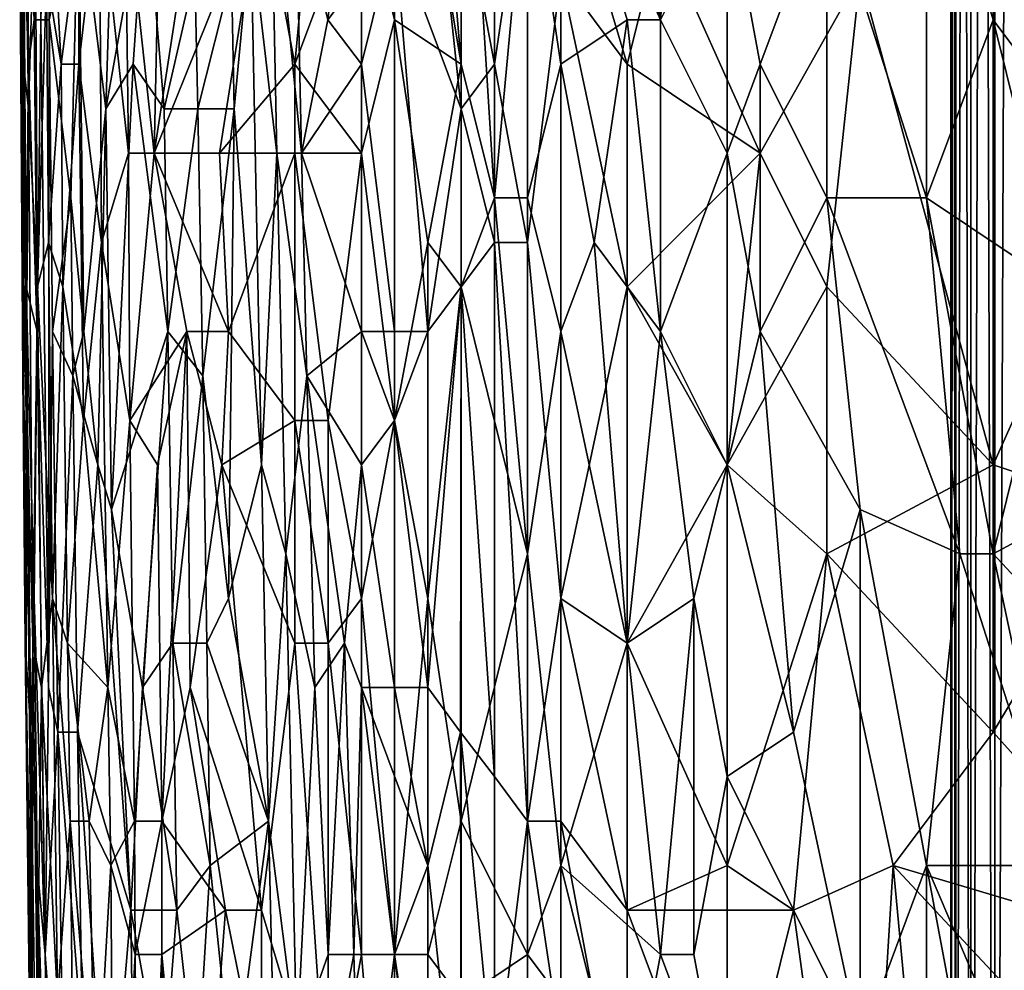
# Model space of a CAD drawing. Extents: x -0.3 to 0.3, y -0.266 to 0.266.
# Tile 30 of 256: x -0.225 to -0.186, y -0.136 to -0.098. Entities that reach past the tile are written whole.
import ezdxf

# ---------------------------------------------------------------- set-up
doc = ezdxf.new("R2010")
doc.units = 0

msp = doc.modelspace()

# ---------------------------------------------------------------- linework, layer by layer
for points in [[(-0.187954, 0.133023, 0.31), (-0.187954, -0.18737, 0.31), (-0.187753, -0.187365, 0.31178)], [(-0.187954, 0.133023, 0.31), (-0.187753, -0.187365, 0.31178), (-0.187753, 0.133018, 0.31178)], [(-0.187753, 0.133018, 0.30822), (-0.187954, -0.18737, 0.31), (-0.187954, 0.133023, 0.31)], [(-0.187753, 0.133018, 0.30822), (-0.187753, -0.187365, 0.30822), (-0.187954, -0.18737, 0.31)], [(-0.187753, 0.133018, 0.31178), (-0.187753, -0.187365, 0.31178), (-0.187162, -0.187351, 0.313471)], [(-0.187753, 0.133018, 0.31178), (-0.187162, -0.187351, 0.313471), (-0.187162, 0.133003, 0.313471)], [(-0.187162, 0.133003, 0.306529), (-0.187753, -0.187365, 0.30822), (-0.187753, 0.133018, 0.30822)], [(-0.187162, 0.133003, 0.306529), (-0.187162, -0.187351, 0.306529), (-0.187753, -0.187365, 0.30822)], [(-0.187162, 0.133003, 0.313471), (-0.187162, -0.187351, 0.313471), (-0.186209, -0.187327, 0.314988)], [(-0.187162, 0.133003, 0.313471), (-0.186209, -0.187327, 0.314988), (-0.186209, 0.13298, 0.314988)], [(-0.186209, 0.13298, 0.305012), (-0.187162, -0.187351, 0.306529), (-0.187162, 0.133003, 0.306529)], [(-0.186209, 0.13298, 0.305012), (-0.186209, -0.187327, 0.305012), (-0.187162, -0.187351, 0.306529)], [(-0.186209, 0.13298, 0.314988), (-0.186209, -0.187327, 0.314988), (-0.184942, -0.187296, 0.316255)], [(-0.186209, 0.13298, 0.314988), (-0.184942, -0.187296, 0.316255), (-0.184942, 0.132949, 0.316255)], [(-0.184942, 0.132949, 0.303745), (-0.186209, -0.187327, 0.305012), (-0.186209, 0.13298, 0.305012)], [(-0.184942, 0.132949, 0.303745), (-0.184942, -0.187296, 0.303745), (-0.186209, -0.187327, 0.305012)], [(-0.20081, -0.076619, 0.775565), (-0.203452, -0.081926, 0.775181), (-0.199488, -0.097847, 0.776195)], [(-0.199488, -0.097847, 0.776195), (-0.198167, -0.081926, 0.776024), (-0.20081, -0.076619, 0.775565)], [(-0.203452, -0.089002, 0.775304), (-0.199488, -0.097847, 0.776195), (-0.203452, -0.081926, 0.775181)], [(-0.199488, -0.097847, 0.776195), (-0.196845, -0.09254, 0.776407), (-0.198167, -0.081926, 0.776024)], [(-0.212559, -0.197392, 0.584312), (-0.177146, -0.161169, 0.684081), (-0.099565, -0.083606, 0.659767)], [(-0.212559, -0.197392, 0.584312), (-0.099565, -0.083606, 0.659767), (-0.111082, -0.095342, 0.639939)], [(-0.210059, -0.097847, 0.772644), (-0.210059, -0.083695, 0.772572), (-0.211381, -0.09254, 0.771794)], [(-0.208738, -0.083695, 0.773283), (-0.210059, -0.083695, 0.772572), (-0.207417, -0.099616, 0.774023)], [(-0.210059, -0.083695, 0.772572), (-0.210059, -0.097847, 0.772644), (-0.207417, -0.099616, 0.774023)], [(-0.207417, -0.099616, 0.774023), (-0.207417, -0.083695, 0.773923), (-0.208738, -0.083695, 0.773283)], [(-0.204774, -0.090771, 0.774946), (-0.207417, -0.083695, 0.773923), (-0.206095, -0.104923, 0.774572)], [(-0.207417, -0.083695, 0.773923), (-0.207417, -0.099616, 0.774023), (-0.206095, -0.104923, 0.774572)], [(-0.224831, -0.106692, 0.748116), (-0.22496, -0.094309, 0.749562), (-0.224946, -0.085464, 0.748116)], [(-0.224912, -0.099616, 0.751007), (-0.224833, -0.085464, 0.752452), (-0.224947, -0.089002, 0.751007)], [(-0.224799, -0.094309, 0.746671), (-0.224831, -0.106692, 0.748116), (-0.224946, -0.085464, 0.748116)], [(-0.224912, -0.099616, 0.751007), (-0.22481, -0.099616, 0.752452), (-0.224833, -0.085464, 0.752452)], [(-0.224833, -0.085464, 0.752452), (-0.224606, -0.101385, 0.753898), (-0.224642, -0.090771, 0.753898)], [(-0.22481, -0.099616, 0.752452), (-0.224606, -0.101385, 0.753898), (-0.224833, -0.085464, 0.752452)], [(-0.214024, -0.099616, 0.769748), (-0.212702, -0.085464, 0.77079), (-0.215345, -0.09254, 0.768535)], [(-0.211381, -0.09254, 0.771794), (-0.212702, -0.085464, 0.77079), (-0.214024, -0.099616, 0.769748)], [(-0.213982, -0.09254, 0.717763), (-0.211494, -0.087233, 0.714872), (-0.212712, -0.097847, 0.716318)], [(-0.210059, -0.094309, 0.714044), (-0.212712, -0.097847, 0.716318), (-0.211494, -0.087233, 0.714872)], [(-0.18231, -0.103154, 0.776531), (-0.183631, -0.087233, 0.776208), (-0.186274, -0.089002, 0.776424)], [(-0.22496, -0.094309, 0.749562), (-0.224912, -0.099616, 0.751007), (-0.224947, -0.089002, 0.751007)], [(-0.22387, -0.089002, 0.740889), (-0.224126, -0.097847, 0.742335), (-0.224187, -0.090771, 0.742335)], [(-0.223788, -0.097847, 0.740889), (-0.224126, -0.097847, 0.742335), (-0.22387, -0.089002, 0.740889)], [(-0.223894, -0.089002, 0.756789), (-0.223315, -0.099616, 0.758234), (-0.222629, -0.094309, 0.759679)], [(-0.223891, -0.096078, 0.756789), (-0.223315, -0.099616, 0.758234), (-0.223894, -0.089002, 0.756789)], [(-0.223788, -0.097847, 0.740889), (-0.22387, -0.089002, 0.740889), (-0.222623, -0.09254, 0.736553)], [(-0.221532, -0.101385, 0.733662), (-0.222623, -0.09254, 0.736553), (-0.221151, -0.089002, 0.732217)], [(-0.221151, -0.089002, 0.732217), (-0.219962, -0.09254, 0.729326), (-0.221532, -0.101385, 0.733662)], [(-0.219611, -0.103154, 0.764015), (-0.219309, -0.089002, 0.764368), (-0.220762, -0.09254, 0.76257)], [(-0.219611, -0.103154, 0.764015), (-0.217988, -0.09254, 0.765872), (-0.219309, -0.089002, 0.764368)], [(-0.210059, -0.094309, 0.714044), (-0.208738, -0.089002, 0.713258), (-0.207417, -0.101385, 0.713005)], [(-0.207417, -0.101385, 0.713005), (-0.208738, -0.089002, 0.713258), (-0.207417, -0.09254, 0.712852)], [(-0.203452, -0.099616, 0.775407), (-0.203452, -0.089002, 0.775304), (-0.204774, -0.090771, 0.774946)], [(-0.20081, -0.097847, 0.775965), (-0.199488, -0.097847, 0.776195), (-0.203452, -0.089002, 0.775304)], [(-0.203452, -0.099616, 0.775407), (-0.20081, -0.097847, 0.775965), (-0.203452, -0.089002, 0.775304)], [(-0.188917, -0.104923, 0.776868), (-0.188917, -0.089002, 0.776531), (-0.192881, -0.09254, 0.776629)], [(-0.186274, -0.097847, 0.776638), (-0.186274, -0.089002, 0.776424), (-0.188917, -0.089002, 0.776531)], [(-0.188917, -0.104923, 0.776868), (-0.186274, -0.097847, 0.776638), (-0.188917, -0.089002, 0.776531)], [(-0.186274, -0.097847, 0.776638), (-0.18231, -0.103154, 0.776531), (-0.186274, -0.089002, 0.776424)], [(-0.224388, -0.097847, 0.74378), (-0.22465, -0.09254, 0.745225), (-0.224187, -0.090771, 0.742335)], [(-0.224606, -0.101385, 0.753898), (-0.224343, -0.09254, 0.755343), (-0.224642, -0.090771, 0.753898)], [(-0.224126, -0.097847, 0.742335), (-0.224388, -0.097847, 0.74378), (-0.224187, -0.090771, 0.742335)], [(-0.214739, -0.103154, 0.719208), (-0.215772, -0.094309, 0.720654), (-0.214991, -0.090771, 0.719208)], [(-0.213766, -0.103154, 0.717763), (-0.214991, -0.090771, 0.719208), (-0.213982, -0.09254, 0.717763)], [(-0.214991, -0.090771, 0.719208), (-0.213766, -0.103154, 0.717763), (-0.214739, -0.103154, 0.719208)], [(-0.206095, -0.099616, 0.712627), (-0.206095, -0.09254, 0.712517), (-0.204774, -0.090771, 0.712256)], [(-0.204774, -0.104923, 0.775064), (-0.204774, -0.090771, 0.774946), (-0.206095, -0.104923, 0.774572)], [(-0.204774, -0.106692, 0.712458), (-0.206095, -0.099616, 0.712627), (-0.204774, -0.090771, 0.712256)], [(-0.204774, -0.104923, 0.775064), (-0.203452, -0.099616, 0.775407), (-0.204774, -0.090771, 0.774946)], [(-0.204774, -0.106692, 0.712458), (-0.204774, -0.090771, 0.712256), (-0.203452, -0.096078, 0.71218)], [(-0.20081, -0.099616, 0.712003), (-0.203452, -0.090771, 0.712095), (-0.199488, -0.094309, 0.711883)], [(-0.203452, -0.096078, 0.71218), (-0.203452, -0.090771, 0.712095), (-0.20081, -0.099616, 0.712003)], [(-0.224604, -0.099616, 0.745225), (-0.224799, -0.094309, 0.746671), (-0.22465, -0.09254, 0.745225)], [(-0.224604, -0.099616, 0.745225), (-0.22465, -0.09254, 0.745225), (-0.224388, -0.097847, 0.74378)], [(-0.224253, -0.108461, 0.755343), (-0.224343, -0.09254, 0.755343), (-0.224606, -0.101385, 0.753898)], [(-0.224253, -0.108461, 0.755343), (-0.223891, -0.096078, 0.756789), (-0.224343, -0.09254, 0.755343)], [(-0.22293, -0.104923, 0.737998), (-0.223788, -0.097847, 0.740889), (-0.222623, -0.09254, 0.736553)], [(-0.222412, -0.11023, 0.736553), (-0.22293, -0.104923, 0.737998), (-0.222623, -0.09254, 0.736553)], [(-0.222629, -0.094309, 0.759679), (-0.222604, -0.099616, 0.759679), (-0.221789, -0.09254, 0.761125)], [(-0.221532, -0.101385, 0.733662), (-0.222412, -0.11023, 0.736553), (-0.222623, -0.09254, 0.736553)], [(-0.221789, -0.09254, 0.761125), (-0.222604, -0.099616, 0.759679), (-0.221715, -0.106692, 0.761125)], [(-0.221789, -0.09254, 0.761125), (-0.220631, -0.103154, 0.762697), (-0.220762, -0.09254, 0.76257)], [(-0.221715, -0.106692, 0.761125), (-0.220631, -0.103154, 0.762697), (-0.221789, -0.09254, 0.761125)], [(-0.221532, -0.101385, 0.733662), (-0.219962, -0.09254, 0.729326), (-0.220451, -0.099616, 0.730772)], [(-0.220631, -0.103154, 0.762697), (-0.219611, -0.103154, 0.764015), (-0.220762, -0.09254, 0.76257)], [(-0.219962, -0.09254, 0.729326), (-0.219217, -0.101385, 0.727881), (-0.220451, -0.099616, 0.730772)], [(-0.219217, -0.101385, 0.727881), (-0.219962, -0.09254, 0.729326), (-0.217997, -0.096078, 0.72499)], [(-0.219611, -0.103154, 0.764015), (-0.215345, -0.09254, 0.768535), (-0.217988, -0.09254, 0.765872)], [(-0.217016, -0.103154, 0.766906), (-0.215345, -0.09254, 0.768535), (-0.219611, -0.103154, 0.764015)], [(-0.215345, -0.09254, 0.768535), (-0.217016, -0.103154, 0.766906), (-0.214024, -0.099616, 0.769748)], [(-0.211381, -0.09254, 0.771794), (-0.214024, -0.099616, 0.769748), (-0.211381, -0.103154, 0.771804)], [(-0.212712, -0.097847, 0.716318), (-0.213766, -0.103154, 0.717763), (-0.213982, -0.09254, 0.717763)], [(-0.211381, -0.103154, 0.771804), (-0.210059, -0.097847, 0.772644), (-0.211381, -0.09254, 0.771794)], [(-0.206095, -0.099616, 0.712627), (-0.207417, -0.09254, 0.712852), (-0.206095, -0.09254, 0.712517)], [(-0.207417, -0.101385, 0.713005), (-0.207417, -0.09254, 0.712852), (-0.206095, -0.099616, 0.712627)], [(-0.196845, -0.103154, 0.776608), (-0.196845, -0.09254, 0.776407), (-0.199488, -0.097847, 0.776195)], [(-0.195524, -0.099616, 0.776652), (-0.192881, -0.09254, 0.776629), (-0.196845, -0.09254, 0.776407)], [(-0.196845, -0.103154, 0.776608), (-0.195524, -0.099616, 0.776652), (-0.196845, -0.09254, 0.776407)], [(-0.192881, -0.104923, 0.776861), (-0.192881, -0.09254, 0.776629), (-0.195524, -0.099616, 0.776652)], [(-0.192881, -0.104923, 0.776861), (-0.188917, -0.104923, 0.776868), (-0.192881, -0.09254, 0.776629)], [(-0.22496, -0.094309, 0.749562), (-0.22481, -0.111999, 0.751007), (-0.224912, -0.099616, 0.751007)], [(-0.224834, -0.111999, 0.749562), (-0.22481, -0.111999, 0.751007), (-0.22496, -0.094309, 0.749562)], [(-0.224831, -0.106692, 0.748116), (-0.224834, -0.111999, 0.749562), (-0.22496, -0.094309, 0.749562)], [(-0.224698, -0.108461, 0.746671), (-0.224831, -0.106692, 0.748116), (-0.224799, -0.094309, 0.746671)], [(-0.224604, -0.099616, 0.745225), (-0.224698, -0.108461, 0.746671), (-0.224799, -0.094309, 0.746671)], [(-0.222604, -0.099616, 0.759679), (-0.222629, -0.094309, 0.759679), (-0.223315, -0.099616, 0.758234)], [(-0.215772, -0.094309, 0.720654), (-0.216437, -0.101385, 0.722099), (-0.216538, -0.096078, 0.722099)], [(-0.215345, -0.115537, 0.720683), (-0.216437, -0.101385, 0.722099), (-0.215772, -0.094309, 0.720654)], [(-0.215345, -0.115537, 0.720683), (-0.215772, -0.094309, 0.720654), (-0.214739, -0.103154, 0.719208)], [(-0.211381, -0.099616, 0.715075), (-0.212712, -0.097847, 0.716318), (-0.210059, -0.094309, 0.714044)], [(-0.210059, -0.094309, 0.714044), (-0.210059, -0.11023, 0.714363), (-0.211381, -0.099616, 0.715075)], [(-0.208738, -0.11023, 0.713643), (-0.210059, -0.094309, 0.714044), (-0.207417, -0.101385, 0.713005)], [(-0.210059, -0.11023, 0.714363), (-0.210059, -0.094309, 0.714044), (-0.208738, -0.11023, 0.713643)], [(-0.195524, -0.103154, 0.7118), (-0.20081, -0.099616, 0.712003), (-0.199488, -0.094309, 0.711883)], [(-0.195524, -0.103154, 0.7118), (-0.199488, -0.094309, 0.711883), (-0.19156, -0.096078, 0.711641)], [(-0.186274, -0.115537, 0.711712), (-0.19156, -0.096078, 0.711641), (-0.186274, -0.094309, 0.711545)], [(-0.18231, -0.106692, 0.711642), (-0.186274, -0.094309, 0.711545), (-0.175703, -0.094309, 0.711516)], [(-0.186274, -0.115537, 0.711712), (-0.186274, -0.094309, 0.711545), (-0.18231, -0.106692, 0.711642)], [(-0.212559, -0.197392, 0.584312), (-0.111082, -0.095342, 0.639939), (-0.113049, -0.097329, 0.637953)], [(-0.224253, -0.108461, 0.755343), (-0.223819, -0.106692, 0.756789), (-0.223891, -0.096078, 0.756789)], [(-0.223819, -0.106692, 0.756789), (-0.223315, -0.099616, 0.758234), (-0.223891, -0.096078, 0.756789)], [(-0.217997, -0.096078, 0.72499), (-0.217875, -0.101385, 0.72499), (-0.219217, -0.101385, 0.727881)], [(-0.216538, -0.096078, 0.722099), (-0.217875, -0.101385, 0.72499), (-0.217997, -0.096078, 0.72499)], [(-0.216437, -0.101385, 0.722099), (-0.217875, -0.101385, 0.72499), (-0.216538, -0.096078, 0.722099)], [(-0.203452, -0.120844, 0.712426), (-0.204774, -0.106692, 0.712458), (-0.203452, -0.096078, 0.71218)], [(-0.20081, -0.108461, 0.712063), (-0.203452, -0.096078, 0.71218), (-0.20081, -0.099616, 0.712003)], [(-0.203452, -0.120844, 0.712426), (-0.203452, -0.096078, 0.71218), (-0.20081, -0.108461, 0.712063)], [(-0.192881, -0.108461, 0.711757), (-0.195524, -0.103154, 0.7118), (-0.19156, -0.096078, 0.711641)], [(-0.186274, -0.115537, 0.711712), (-0.192881, -0.108461, 0.711757), (-0.19156, -0.096078, 0.711641)], [(-0.212559, -0.197392, 0.584312), (-0.113049, -0.097329, 0.637953), (-0.114975, -0.099277, 0.635977)], [(-0.224271, -0.11023, 0.74378), (-0.224604, -0.099616, 0.745225), (-0.224388, -0.097847, 0.74378)], [(-0.224126, -0.097847, 0.742335), (-0.224271, -0.11023, 0.74378), (-0.224388, -0.097847, 0.74378)], [(-0.223813, -0.124382, 0.742335), (-0.224271, -0.11023, 0.74378), (-0.224126, -0.097847, 0.742335)], [(-0.223788, -0.097847, 0.740889), (-0.223813, -0.124382, 0.742335), (-0.224126, -0.097847, 0.742335)], [(-0.223658, -0.11023, 0.740889), (-0.223813, -0.124382, 0.742335), (-0.223788, -0.097847, 0.740889)], [(-0.22293, -0.104923, 0.737998), (-0.223658, -0.11023, 0.740889), (-0.223788, -0.097847, 0.740889)], [(-0.213766, -0.103154, 0.717763), (-0.212712, -0.097847, 0.716318), (-0.211381, -0.099616, 0.715075)], [(-0.210059, -0.113768, 0.772607), (-0.210059, -0.097847, 0.772644), (-0.211381, -0.103154, 0.771804)], [(-0.207417, -0.099616, 0.774023), (-0.210059, -0.097847, 0.772644), (-0.208738, -0.106692, 0.773388)], [(-0.210059, -0.097847, 0.772644), (-0.210059, -0.113768, 0.772607), (-0.208738, -0.106692, 0.773388)], [(-0.202131, -0.106692, 0.7758), (-0.20081, -0.097847, 0.775965), (-0.203452, -0.099616, 0.775407)], [(-0.199488, -0.11023, 0.776377), (-0.20081, -0.097847, 0.775965), (-0.202131, -0.106692, 0.7758)], [(-0.199488, -0.11023, 0.776377), (-0.199488, -0.097847, 0.776195), (-0.20081, -0.097847, 0.775965)], [(-0.199488, -0.11023, 0.776377), (-0.196845, -0.103154, 0.776608), (-0.199488, -0.097847, 0.776195)], [(-0.188917, -0.104923, 0.776868), (-0.183631, -0.108461, 0.776751), (-0.186274, -0.097847, 0.776638)], [(-0.183631, -0.108461, 0.776751), (-0.18231, -0.103154, 0.776531), (-0.186274, -0.097847, 0.776638)], [(-0.212559, -0.197392, 0.584312), (-0.114975, -0.099277, 0.635977), (-0.116859, -0.101182, 0.634012)], [(-0.22481, -0.111999, 0.751007), (-0.22481, -0.099616, 0.752452), (-0.224912, -0.099616, 0.751007)], [(-0.22481, -0.099616, 0.752452), (-0.224708, -0.111999, 0.752452), (-0.224606, -0.101385, 0.753898)], [(-0.22481, -0.111999, 0.751007), (-0.224708, -0.111999, 0.752452), (-0.22481, -0.099616, 0.752452)], [(-0.224271, -0.11023, 0.74378), (-0.224698, -0.108461, 0.746671), (-0.224604, -0.099616, 0.745225)], [(-0.223819, -0.106692, 0.756789), (-0.223239, -0.108461, 0.758234), (-0.223315, -0.099616, 0.758234)], [(-0.223239, -0.108461, 0.758234), (-0.222604, -0.099616, 0.759679), (-0.223315, -0.099616, 0.758234)], [(-0.223239, -0.108461, 0.758234), (-0.222422, -0.113768, 0.759679), (-0.222604, -0.099616, 0.759679)], [(-0.222604, -0.099616, 0.759679), (-0.222422, -0.113768, 0.759679), (-0.221715, -0.106692, 0.761125)], [(-0.22131, -0.117306, 0.733662), (-0.221532, -0.101385, 0.733662), (-0.220451, -0.099616, 0.730772)], [(-0.219077, -0.11023, 0.727881), (-0.22131, -0.117306, 0.733662), (-0.220451, -0.099616, 0.730772)], [(-0.219217, -0.101385, 0.727881), (-0.219077, -0.11023, 0.727881), (-0.220451, -0.099616, 0.730772)], [(-0.214024, -0.099616, 0.769748), (-0.217016, -0.103154, 0.766906), (-0.214024, -0.103154, 0.769772)], [(-0.214024, -0.099616, 0.769748), (-0.214024, -0.103154, 0.769772), (-0.211381, -0.103154, 0.771804)], [(-0.211381, -0.11023, 0.715335), (-0.213766, -0.103154, 0.717763), (-0.211381, -0.099616, 0.715075)], [(-0.211381, -0.099616, 0.715075), (-0.210059, -0.11023, 0.714363), (-0.211381, -0.11023, 0.715335)], [(-0.207417, -0.108461, 0.774045), (-0.207417, -0.099616, 0.774023), (-0.208738, -0.106692, 0.773388)], [(-0.207417, -0.099616, 0.774023), (-0.207417, -0.108461, 0.774045), (-0.206095, -0.104923, 0.774572)], [(-0.206095, -0.106692, 0.712715), (-0.207417, -0.101385, 0.713005), (-0.206095, -0.099616, 0.712627)], [(-0.206095, -0.106692, 0.712715), (-0.206095, -0.099616, 0.712627), (-0.204774, -0.106692, 0.712458)], [(-0.203452, -0.11023, 0.775493), (-0.203452, -0.099616, 0.775407), (-0.204774, -0.104923, 0.775064)], [(-0.203452, -0.099616, 0.775407), (-0.203452, -0.11023, 0.775493), (-0.202131, -0.106692, 0.7758)], [(-0.195524, -0.103154, 0.7118), (-0.20081, -0.108461, 0.712063), (-0.20081, -0.099616, 0.712003)], [(-0.195524, -0.11023, 0.776827), (-0.195524, -0.099616, 0.776652), (-0.196845, -0.103154, 0.776608)], [(-0.195524, -0.11023, 0.776827), (-0.192881, -0.104923, 0.776861), (-0.195524, -0.099616, 0.776652)], [(-0.212559, -0.197392, 0.584312), (-0.116859, -0.101182, 0.634012), (-0.118704, -0.103046, 0.63206)], [(-0.224432, -0.122613, 0.753898), (-0.224606, -0.101385, 0.753898), (-0.224708, -0.111999, 0.752452)], [(-0.224432, -0.122613, 0.753898), (-0.224253, -0.108461, 0.755343), (-0.224606, -0.101385, 0.753898)], [(-0.221858, -0.115537, 0.735108), (-0.222412, -0.11023, 0.736553), (-0.221532, -0.101385, 0.733662)], [(-0.22131, -0.117306, 0.733662), (-0.221858, -0.115537, 0.735108), (-0.221532, -0.101385, 0.733662)], [(-0.217875, -0.101385, 0.72499), (-0.219077, -0.11023, 0.727881), (-0.219217, -0.101385, 0.727881)], [(-0.217875, -0.101385, 0.72499), (-0.217687, -0.111999, 0.72499), (-0.219077, -0.11023, 0.727881)], [(-0.217875, -0.101385, 0.72499), (-0.216437, -0.101385, 0.722099), (-0.217687, -0.111999, 0.72499)], [(-0.216666, -0.120844, 0.723239), (-0.217687, -0.111999, 0.72499), (-0.216437, -0.101385, 0.722099)], [(-0.215345, -0.115537, 0.720683), (-0.216666, -0.120844, 0.723239), (-0.216437, -0.101385, 0.722099)], [(-0.207417, -0.101385, 0.713005), (-0.207417, -0.108461, 0.713108), (-0.208738, -0.11023, 0.713643)], [(-0.207417, -0.108461, 0.713108), (-0.207417, -0.101385, 0.713005), (-0.206095, -0.106692, 0.712715)], [(-0.221715, -0.106692, 0.761125), (-0.220587, -0.113768, 0.76257), (-0.220631, -0.103154, 0.762697)], [(-0.220587, -0.113768, 0.76257), (-0.219611, -0.103154, 0.764015), (-0.220631, -0.103154, 0.762697)], [(-0.219611, -0.103154, 0.764015), (-0.220587, -0.113768, 0.76257), (-0.21832, -0.11023, 0.765461)], [(-0.217016, -0.103154, 0.766906), (-0.219611, -0.103154, 0.764015), (-0.216666, -0.11023, 0.76724)], [(-0.219611, -0.103154, 0.764015), (-0.21832, -0.11023, 0.765461), (-0.216666, -0.11023, 0.76724)], [(-0.217016, -0.103154, 0.766906), (-0.216666, -0.11023, 0.76724), (-0.214024, -0.103154, 0.769772)], [(-0.214024, -0.113768, 0.769711), (-0.214024, -0.103154, 0.769772), (-0.216666, -0.11023, 0.76724)], [(-0.214382, -0.119075, 0.719208), (-0.215345, -0.115537, 0.720683), (-0.214739, -0.103154, 0.719208)], [(-0.213544, -0.111999, 0.717763), (-0.214739, -0.103154, 0.719208), (-0.213766, -0.103154, 0.717763)], [(-0.214739, -0.103154, 0.719208), (-0.213544, -0.111999, 0.717763), (-0.214382, -0.119075, 0.719208)], [(-0.212702, -0.113768, 0.770821), (-0.211381, -0.103154, 0.771804), (-0.214024, -0.103154, 0.769772)], [(-0.214024, -0.103154, 0.769772), (-0.214024, -0.113768, 0.769711), (-0.212702, -0.113768, 0.770821)], [(-0.213544, -0.111999, 0.717763), (-0.213766, -0.103154, 0.717763), (-0.211381, -0.11023, 0.715335)], [(-0.211381, -0.120844, 0.771757), (-0.211381, -0.103154, 0.771804), (-0.212702, -0.113768, 0.770821)], [(-0.212559, -0.197392, 0.584312), (-0.118704, -0.103046, 0.63206), (-0.120509, -0.104872, 0.630117)], [(-0.211381, -0.120844, 0.771757), (-0.210059, -0.113768, 0.772607), (-0.211381, -0.103154, 0.771804)], [(-0.196845, -0.115537, 0.711926), (-0.20081, -0.108461, 0.712063), (-0.195524, -0.103154, 0.7118)], [(-0.196845, -0.115537, 0.776785), (-0.196845, -0.103154, 0.776608), (-0.199488, -0.11023, 0.776377)], [(-0.196845, -0.115537, 0.776785), (-0.195524, -0.11023, 0.776827), (-0.196845, -0.103154, 0.776608)], [(-0.195524, -0.103154, 0.7118), (-0.192881, -0.108461, 0.711757), (-0.196845, -0.115537, 0.711926)], [(-0.212559, -0.197392, 0.584312), (-0.120509, -0.104872, 0.630117), (-0.122277, -0.10666, 0.628184)], [(-0.222845, -0.111999, 0.737998), (-0.223658, -0.11023, 0.740889), (-0.22293, -0.104923, 0.737998)], [(-0.222412, -0.11023, 0.736553), (-0.222845, -0.111999, 0.737998), (-0.22293, -0.104923, 0.737998)], [(-0.206095, -0.104923, 0.774572), (-0.207417, -0.108461, 0.774045), (-0.204774, -0.119075, 0.775087)], [(-0.204774, -0.119075, 0.775087), (-0.204774, -0.104923, 0.775064), (-0.206095, -0.104923, 0.774572)], [(-0.204774, -0.119075, 0.775087), (-0.203452, -0.11023, 0.775493), (-0.204774, -0.104923, 0.775064)], [(-0.19156, -0.117306, 0.777085), (-0.192881, -0.104923, 0.776861), (-0.195524, -0.11023, 0.776827)], [(-0.187596, -0.119075, 0.777104), (-0.188917, -0.104923, 0.776868), (-0.192881, -0.104923, 0.776861)], [(-0.187596, -0.119075, 0.777104), (-0.192881, -0.104923, 0.776861), (-0.19156, -0.117306, 0.777085)], [(-0.186274, -0.119075, 0.777074), (-0.183631, -0.108461, 0.776751), (-0.188917, -0.104923, 0.776868)], [(-0.186274, -0.119075, 0.777074), (-0.188917, -0.104923, 0.776868), (-0.187596, -0.119075, 0.777104)], [(-0.224595, -0.119075, 0.746733), (-0.224834, -0.111999, 0.749562), (-0.224831, -0.106692, 0.748116)], [(-0.224698, -0.108461, 0.746671), (-0.224595, -0.119075, 0.746733), (-0.224831, -0.106692, 0.748116)], [(-0.224253, -0.108461, 0.755343), (-0.223658, -0.120844, 0.756789), (-0.223819, -0.106692, 0.756789)], [(-0.223819, -0.106692, 0.756789), (-0.223658, -0.120844, 0.756789), (-0.223239, -0.108461, 0.758234)], [(-0.221451, -0.124382, 0.761125), (-0.221715, -0.106692, 0.761125), (-0.222422, -0.113768, 0.759679)], [(-0.221715, -0.106692, 0.761125), (-0.221451, -0.124382, 0.761125), (-0.220587, -0.113768, 0.76257)], [(-0.212559, -0.197392, 0.584312), (-0.122277, -0.10666, 0.628184), (-0.124108, -0.108513, 0.626145)], [(-0.208738, -0.106692, 0.773388), (-0.210059, -0.113768, 0.772607), (-0.208738, -0.120844, 0.773351)], [(-0.208738, -0.120844, 0.773351), (-0.207417, -0.108461, 0.774045), (-0.208738, -0.106692, 0.773388)], [(-0.206095, -0.127921, 0.713067), (-0.207417, -0.108461, 0.713108), (-0.206095, -0.106692, 0.712715)], [(-0.204774, -0.12969, 0.712789), (-0.206095, -0.106692, 0.712715), (-0.204774, -0.106692, 0.712458)], [(-0.206095, -0.127921, 0.713067), (-0.206095, -0.106692, 0.712715), (-0.204774, -0.12969, 0.712789)], [(-0.204774, -0.12969, 0.712789), (-0.204774, -0.106692, 0.712458), (-0.203452, -0.120844, 0.712426)], [(-0.202131, -0.106692, 0.7758), (-0.203452, -0.11023, 0.775493), (-0.20081, -0.122613, 0.776208)], [(-0.20081, -0.122613, 0.776208), (-0.199488, -0.11023, 0.776377), (-0.202131, -0.106692, 0.7758)], [(-0.180989, -0.117306, 0.711707), (-0.186274, -0.115537, 0.711712), (-0.18231, -0.106692, 0.711642)], [(-0.224388, -0.120844, 0.745225), (-0.224595, -0.119075, 0.746733), (-0.224698, -0.108461, 0.746671)], [(-0.224271, -0.11023, 0.74378), (-0.224388, -0.120844, 0.745225), (-0.224698, -0.108461, 0.746671)], [(-0.224432, -0.122613, 0.753898), (-0.224095, -0.124382, 0.755343), (-0.224253, -0.108461, 0.755343)], [(-0.224095, -0.124382, 0.755343), (-0.223658, -0.120844, 0.756789), (-0.224253, -0.108461, 0.755343)], [(-0.223239, -0.108461, 0.758234), (-0.223658, -0.120844, 0.756789), (-0.223066, -0.122613, 0.758234)], [(-0.223239, -0.108461, 0.758234), (-0.223066, -0.122613, 0.758234), (-0.222422, -0.113768, 0.759679)], [(-0.212559, -0.197392, 0.584312), (-0.124108, -0.108513, 0.626145), (-0.13288, -0.117392, 0.615906)], [(-0.207417, -0.12969, 0.773999), (-0.207417, -0.108461, 0.774045), (-0.208738, -0.120844, 0.773351)], [(-0.208738, -0.124382, 0.713939), (-0.208738, -0.11023, 0.713643), (-0.207417, -0.108461, 0.713108)], [(-0.208738, -0.124382, 0.713939), (-0.207417, -0.108461, 0.713108), (-0.207445, -0.126152, 0.713427)], [(-0.207445, -0.126152, 0.713427), (-0.207417, -0.108461, 0.713108), (-0.206095, -0.127921, 0.713067)], [(-0.207417, -0.108461, 0.774045), (-0.207417, -0.12969, 0.773999), (-0.204774, -0.119075, 0.775087)], [(-0.20081, -0.122613, 0.712187), (-0.203452, -0.120844, 0.712426), (-0.20081, -0.108461, 0.712063)], [(-0.20081, -0.122613, 0.712187), (-0.20081, -0.108461, 0.712063), (-0.196845, -0.115537, 0.711926)], [(-0.196845, -0.115537, 0.711926), (-0.192881, -0.108461, 0.711757), (-0.192881, -0.119075, 0.711822)], [(-0.192881, -0.119075, 0.711822), (-0.192881, -0.108461, 0.711757), (-0.186274, -0.115537, 0.711712)], [(-0.186274, -0.119075, 0.777074), (-0.179667, -0.115537, 0.77668), (-0.183631, -0.108461, 0.776751)], [(-0.223954, -0.134997, 0.74378), (-0.224388, -0.120844, 0.745225), (-0.224271, -0.11023, 0.74378)], [(-0.223813, -0.124382, 0.742335), (-0.223954, -0.134997, 0.74378), (-0.224271, -0.11023, 0.74378)], [(-0.223449, -0.126152, 0.740889), (-0.223813, -0.124382, 0.742335), (-0.223658, -0.11023, 0.740889)], [(-0.223658, -0.11023, 0.740889), (-0.222845, -0.111999, 0.737998), (-0.223449, -0.126152, 0.740889)], [(-0.221858, -0.115537, 0.735108), (-0.222845, -0.111999, 0.737998), (-0.222412, -0.11023, 0.736553)], [(-0.220079, -0.124382, 0.730772), (-0.22131, -0.117306, 0.733662), (-0.219077, -0.11023, 0.727881)], [(-0.21832, -0.11023, 0.765461), (-0.220587, -0.113768, 0.76257), (-0.219479, -0.115537, 0.764015)], [(-0.220079, -0.124382, 0.730772), (-0.219077, -0.11023, 0.727881), (-0.218873, -0.122613, 0.727881)], [(-0.219309, -0.12969, 0.764006), (-0.21832, -0.11023, 0.765461), (-0.219479, -0.115537, 0.764015)], [(-0.218179, -0.124382, 0.765461), (-0.21832, -0.11023, 0.765461), (-0.219309, -0.12969, 0.764006)], [(-0.217687, -0.111999, 0.72499), (-0.218873, -0.122613, 0.727881), (-0.219077, -0.11023, 0.727881)], [(-0.216928, -0.115537, 0.766906), (-0.216666, -0.11023, 0.76724), (-0.21832, -0.11023, 0.765461)], [(-0.218179, -0.124382, 0.765461), (-0.216928, -0.115537, 0.766906), (-0.21832, -0.11023, 0.765461)], [(-0.216666, -0.11023, 0.76724), (-0.216928, -0.115537, 0.766906), (-0.214024, -0.113768, 0.769711)], [(-0.211381, -0.115537, 0.71547), (-0.213544, -0.111999, 0.717763), (-0.211381, -0.11023, 0.715335)], [(-0.210059, -0.11023, 0.714363), (-0.210059, -0.113768, 0.714437), (-0.211381, -0.11023, 0.715335)], [(-0.211381, -0.11023, 0.715335), (-0.210059, -0.113768, 0.714437), (-0.211381, -0.115537, 0.71547)], [(-0.210059, -0.113768, 0.714437), (-0.210059, -0.11023, 0.714363), (-0.208738, -0.11023, 0.713643)], [(-0.208738, -0.124382, 0.713939), (-0.210059, -0.113768, 0.714437), (-0.208738, -0.11023, 0.713643)], [(-0.203452, -0.131459, 0.775495), (-0.203452, -0.11023, 0.775493), (-0.204774, -0.119075, 0.775087)], [(-0.203452, -0.11023, 0.775493), (-0.203452, -0.131459, 0.775495), (-0.20081, -0.122613, 0.776208)], [(-0.198167, -0.120844, 0.776672), (-0.199488, -0.11023, 0.776377), (-0.20081, -0.122613, 0.776208)], [(-0.198167, -0.120844, 0.776672), (-0.196845, -0.115537, 0.776785), (-0.199488, -0.11023, 0.776377)], [(-0.194203, -0.126152, 0.777077), (-0.195524, -0.11023, 0.776827), (-0.196845, -0.115537, 0.776785)], [(-0.195524, -0.11023, 0.776827), (-0.194203, -0.126152, 0.777077), (-0.19156, -0.117306, 0.777085)], [(-0.224739, -0.122613, 0.749562), (-0.22481, -0.111999, 0.751007), (-0.224834, -0.111999, 0.749562)], [(-0.224595, -0.119075, 0.746733), (-0.224739, -0.122613, 0.749562), (-0.224834, -0.111999, 0.749562)], [(-0.224704, -0.124382, 0.751007), (-0.224708, -0.111999, 0.752452), (-0.22481, -0.111999, 0.751007)], [(-0.224739, -0.122613, 0.749562), (-0.224704, -0.124382, 0.751007), (-0.22481, -0.111999, 0.751007)], [(-0.224468, -0.136766, 0.752452), (-0.224432, -0.122613, 0.753898), (-0.224708, -0.111999, 0.752452)], [(-0.224704, -0.124382, 0.751007), (-0.224468, -0.136766, 0.752452), (-0.224708, -0.111999, 0.752452)], [(-0.222845, -0.111999, 0.737998), (-0.222659, -0.126152, 0.737998), (-0.223449, -0.126152, 0.740889)], [(-0.221858, -0.115537, 0.735108), (-0.222659, -0.126152, 0.737998), (-0.222845, -0.111999, 0.737998)], [(-0.217526, -0.122613, 0.72499), (-0.218873, -0.122613, 0.727881), (-0.217687, -0.111999, 0.72499)], [(-0.216666, -0.120844, 0.723239), (-0.217526, -0.122613, 0.72499), (-0.217687, -0.111999, 0.72499)], [(-0.213224, -0.124382, 0.717763), (-0.214382, -0.119075, 0.719208), (-0.213544, -0.111999, 0.717763)], [(-0.213224, -0.124382, 0.717763), (-0.213544, -0.111999, 0.717763), (-0.212057, -0.122613, 0.716318)], [(-0.212057, -0.122613, 0.716318), (-0.213544, -0.111999, 0.717763), (-0.211381, -0.115537, 0.71547)], [(-0.222422, -0.113768, 0.759679), (-0.223066, -0.122613, 0.758234), (-0.221451, -0.124382, 0.761125)], [(-0.220587, -0.113768, 0.76257), (-0.221451, -0.124382, 0.761125), (-0.220393, -0.12969, 0.76257)], [(-0.220587, -0.113768, 0.76257), (-0.220393, -0.12969, 0.76257), (-0.219479, -0.115537, 0.764015)], [(-0.214024, -0.113768, 0.769711), (-0.216928, -0.115537, 0.766906), (-0.214024, -0.122613, 0.769712)], [(-0.212702, -0.113768, 0.770821), (-0.214024, -0.113768, 0.769711), (-0.212702, -0.122613, 0.770805)], [(-0.214024, -0.113768, 0.769711), (-0.214024, -0.122613, 0.769712), (-0.212702, -0.122613, 0.770805)], [(-0.212702, -0.122613, 0.770805), (-0.211381, -0.120844, 0.771757), (-0.212702, -0.113768, 0.770821)], [(-0.211381, -0.115537, 0.71547), (-0.210059, -0.113768, 0.714437), (-0.210059, -0.124382, 0.714694)], [(-0.210059, -0.134997, 0.772558), (-0.210059, -0.113768, 0.772607), (-0.211381, -0.120844, 0.771757)], [(-0.210059, -0.124382, 0.714694), (-0.210059, -0.113768, 0.714437), (-0.208738, -0.124382, 0.713939)], [(-0.210059, -0.134997, 0.772558), (-0.208738, -0.120844, 0.773351), (-0.210059, -0.113768, 0.772607)], [(-0.222659, -0.126152, 0.737998), (-0.221858, -0.115537, 0.735108), (-0.220547, -0.133228, 0.732217)], [(-0.22131, -0.117306, 0.733662), (-0.220547, -0.133228, 0.732217), (-0.221858, -0.115537, 0.735108)], [(-0.219479, -0.115537, 0.764015), (-0.220393, -0.12969, 0.76257), (-0.219309, -0.12969, 0.764006)], [(-0.216928, -0.115537, 0.766906), (-0.218179, -0.124382, 0.765461), (-0.215345, -0.133228, 0.768407)], [(-0.214024, -0.122613, 0.769712), (-0.216928, -0.115537, 0.766906), (-0.215345, -0.133228, 0.768407)], [(-0.215345, -0.115537, 0.720683), (-0.215072, -0.12969, 0.720654), (-0.216666, -0.120844, 0.723239)], [(-0.214382, -0.119075, 0.719208), (-0.215072, -0.12969, 0.720654), (-0.215345, -0.115537, 0.720683)], [(-0.211381, -0.115537, 0.71547), (-0.211381, -0.124382, 0.715734), (-0.212057, -0.122613, 0.716318)], [(-0.210059, -0.124382, 0.714694), (-0.211381, -0.124382, 0.715734), (-0.211381, -0.115537, 0.71547)], [(-0.196845, -0.131459, 0.712027), (-0.20081, -0.122613, 0.712187), (-0.196845, -0.115537, 0.711926)], [(-0.196845, -0.127921, 0.776859), (-0.196845, -0.115537, 0.776785), (-0.198167, -0.120844, 0.776672)], [(-0.192881, -0.119075, 0.711822), (-0.196845, -0.131459, 0.712027), (-0.196845, -0.115537, 0.711926)], [(-0.194203, -0.126152, 0.777077), (-0.196845, -0.115537, 0.776785), (-0.196845, -0.127921, 0.776859)], [(-0.186274, -0.126152, 0.711766), (-0.192881, -0.119075, 0.711822), (-0.186274, -0.115537, 0.711712)], [(-0.186274, -0.126152, 0.711766), (-0.186274, -0.115537, 0.711712), (-0.180989, -0.117306, 0.711707)], [(-0.179667, -0.126152, 0.776905), (-0.179667, -0.115537, 0.77668), (-0.186274, -0.119075, 0.777074)], [(-0.220079, -0.124382, 0.730772), (-0.220547, -0.133228, 0.732217), (-0.22131, -0.117306, 0.733662)], [(-0.212559, -0.197392, 0.584312), (-0.13288, -0.117392, 0.615906), (-0.138652, -0.123242, 0.608537)], [(-0.19156, -0.138535, 0.777251), (-0.19156, -0.117306, 0.777085), (-0.194203, -0.126152, 0.777077)], [(-0.188917, -0.131459, 0.777267), (-0.187596, -0.119075, 0.777104), (-0.19156, -0.117306, 0.777085)], [(-0.19156, -0.138535, 0.777251), (-0.188917, -0.131459, 0.777267), (-0.19156, -0.117306, 0.777085)], [(-0.186274, -0.126152, 0.711766), (-0.180989, -0.117306, 0.711707), (-0.178346, -0.134997, 0.711743)], [(-0.224739, -0.122613, 0.749562), (-0.224595, -0.119075, 0.746733), (-0.224518, -0.126152, 0.746671)], [(-0.224388, -0.120844, 0.745225), (-0.224518, -0.126152, 0.746671), (-0.224595, -0.119075, 0.746733)], [(-0.214382, -0.119075, 0.719208), (-0.213944, -0.138535, 0.719208), (-0.215072, -0.12969, 0.720654)], [(-0.213944, -0.138535, 0.719208), (-0.214382, -0.119075, 0.719208), (-0.213224, -0.124382, 0.717763)], [(-0.204774, -0.119075, 0.775087), (-0.207417, -0.12969, 0.773999), (-0.204774, -0.134997, 0.775031)], [(-0.204774, -0.134997, 0.775031), (-0.203452, -0.131459, 0.775495), (-0.204774, -0.119075, 0.775087)], [(-0.196845, -0.131459, 0.712027), (-0.192881, -0.119075, 0.711822), (-0.194203, -0.133228, 0.711928)], [(-0.194203, -0.133228, 0.711928), (-0.192881, -0.119075, 0.711822), (-0.190238, -0.131459, 0.711824)], [(-0.190238, -0.131459, 0.711824), (-0.192881, -0.119075, 0.711822), (-0.186274, -0.126152, 0.711766)], [(-0.188917, -0.131459, 0.777267), (-0.183631, -0.131459, 0.777177), (-0.187596, -0.119075, 0.777104)], [(-0.183631, -0.131459, 0.777177), (-0.186274, -0.119075, 0.777074), (-0.187596, -0.119075, 0.777104)], [(-0.183631, -0.131459, 0.777177), (-0.179667, -0.126152, 0.776905), (-0.186274, -0.119075, 0.777074)], [(-0.224262, -0.131459, 0.745225), (-0.224518, -0.126152, 0.746671), (-0.224388, -0.120844, 0.745225)], [(-0.223954, -0.134997, 0.74378), (-0.224262, -0.131459, 0.745225), (-0.224388, -0.120844, 0.745225)], [(-0.224095, -0.124382, 0.755343), (-0.223453, -0.136766, 0.756789), (-0.223658, -0.120844, 0.756789)], [(-0.22296, -0.12969, 0.758234), (-0.223066, -0.122613, 0.758234), (-0.223658, -0.120844, 0.756789)], [(-0.223658, -0.120844, 0.756789), (-0.223453, -0.136766, 0.756789), (-0.22296, -0.12969, 0.758234)], [(-0.215072, -0.12969, 0.720654), (-0.217526, -0.122613, 0.72499), (-0.216666, -0.120844, 0.723239)], [(-0.211381, -0.120844, 0.771757), (-0.212702, -0.122613, 0.770805), (-0.211381, -0.134997, 0.771696)], [(-0.211381, -0.134997, 0.771696), (-0.210059, -0.134997, 0.772558), (-0.211381, -0.120844, 0.771757)], [(-0.208738, -0.120844, 0.773351), (-0.210059, -0.134997, 0.772558), (-0.208738, -0.134997, 0.773289)], [(-0.208738, -0.134997, 0.773289), (-0.207417, -0.12969, 0.773999), (-0.208738, -0.120844, 0.773351)], [(-0.203452, -0.12969, 0.712556), (-0.204774, -0.12969, 0.712789), (-0.203452, -0.120844, 0.712426)], [(-0.20081, -0.133228, 0.712286), (-0.203452, -0.120844, 0.712426), (-0.20081, -0.122613, 0.712187)], [(-0.203452, -0.12969, 0.712556), (-0.203452, -0.120844, 0.712426), (-0.20081, -0.133228, 0.712286)], [(-0.199488, -0.134997, 0.776456), (-0.198167, -0.120844, 0.776672), (-0.20081, -0.122613, 0.776208)], [(-0.198167, -0.134997, 0.776685), (-0.198167, -0.120844, 0.776672), (-0.199488, -0.134997, 0.776456)], [(-0.198167, -0.134997, 0.776685), (-0.196845, -0.127921, 0.776859), (-0.198167, -0.120844, 0.776672)], [(-0.224555, -0.138535, 0.749562), (-0.224704, -0.124382, 0.751007), (-0.224739, -0.122613, 0.749562)], [(-0.224518, -0.126152, 0.746671), (-0.224555, -0.138535, 0.749562), (-0.224739, -0.122613, 0.749562)], [(-0.224468, -0.136766, 0.752452), (-0.22426, -0.136766, 0.753898), (-0.224432, -0.122613, 0.753898)], [(-0.22426, -0.136766, 0.753898), (-0.224095, -0.124382, 0.755343), (-0.224432, -0.122613, 0.753898)], [(-0.223066, -0.122613, 0.758234), (-0.222204, -0.12969, 0.759679), (-0.221451, -0.124382, 0.761125)], [(-0.22296, -0.12969, 0.758234), (-0.222204, -0.12969, 0.759679), (-0.223066, -0.122613, 0.758234)], [(-0.218719, -0.133228, 0.727881), (-0.220079, -0.124382, 0.730772), (-0.218873, -0.122613, 0.727881)], [(-0.217385, -0.131459, 0.72499), (-0.218873, -0.122613, 0.727881), (-0.217526, -0.122613, 0.72499)], [(-0.217385, -0.131459, 0.72499), (-0.218719, -0.133228, 0.727881), (-0.218873, -0.122613, 0.727881)], [(-0.217526, -0.122613, 0.72499), (-0.215072, -0.12969, 0.720654), (-0.217385, -0.131459, 0.72499)], [(-0.212702, -0.142073, 0.77064), (-0.214024, -0.122613, 0.769712), (-0.215345, -0.133228, 0.768407)], [(-0.214024, -0.122613, 0.769712), (-0.212702, -0.142073, 0.77064), (-0.212702, -0.122613, 0.770805)], [(-0.212702, -0.134997, 0.71744), (-0.213224, -0.124382, 0.717763), (-0.212057, -0.122613, 0.716318)], [(-0.211679, -0.134997, 0.716318), (-0.212702, -0.134997, 0.71744), (-0.212057, -0.122613, 0.716318)], [(-0.212702, -0.142073, 0.77064), (-0.211381, -0.134997, 0.771696), (-0.212702, -0.122613, 0.770805)], [(-0.212057, -0.122613, 0.716318), (-0.211381, -0.124382, 0.715734), (-0.211679, -0.134997, 0.716318)], [(-0.199488, -0.134997, 0.776456), (-0.20081, -0.122613, 0.776208), (-0.203452, -0.131459, 0.775495)], [(-0.20081, -0.133228, 0.712286), (-0.20081, -0.122613, 0.712187), (-0.196845, -0.131459, 0.712027)], [(-0.212559, -0.197392, 0.584312), (-0.138652, -0.123242, 0.608537), (-0.143858, -0.128523, 0.601386)], [(-0.224704, -0.124382, 0.751007), (-0.224495, -0.142073, 0.751007), (-0.224468, -0.136766, 0.752452)], [(-0.224555, -0.138535, 0.749562), (-0.224495, -0.142073, 0.751007), (-0.224704, -0.124382, 0.751007)], [(-0.22426, -0.136766, 0.753898), (-0.223926, -0.136766, 0.755343), (-0.224095, -0.124382, 0.755343)], [(-0.223926, -0.136766, 0.755343), (-0.223453, -0.136766, 0.756789), (-0.224095, -0.124382, 0.755343)], [(-0.223449, -0.126152, 0.740889), (-0.223954, -0.134997, 0.74378), (-0.223813, -0.124382, 0.742335)], [(-0.221343, -0.131459, 0.761125), (-0.221451, -0.124382, 0.761125), (-0.222204, -0.12969, 0.759679)], [(-0.221451, -0.124382, 0.761125), (-0.221343, -0.131459, 0.761125), (-0.220393, -0.12969, 0.76257)], [(-0.218719, -0.133228, 0.727881), (-0.220547, -0.133228, 0.732217), (-0.220079, -0.124382, 0.730772)], [(-0.218179, -0.124382, 0.765461), (-0.219309, -0.12969, 0.764006), (-0.216779, -0.133228, 0.766906)], [(-0.215345, -0.133228, 0.768407), (-0.218179, -0.124382, 0.765461), (-0.216779, -0.133228, 0.766906)], [(-0.213224, -0.124382, 0.717763), (-0.212702, -0.134997, 0.71744), (-0.213944, -0.138535, 0.719208)], [(-0.211381, -0.124382, 0.715734), (-0.210059, -0.134997, 0.714951), (-0.211679, -0.134997, 0.716318)], [(-0.210059, -0.124382, 0.714694), (-0.208738, -0.131459, 0.714109), (-0.211381, -0.124382, 0.715734)], [(-0.211381, -0.124382, 0.715734), (-0.208738, -0.131459, 0.714109), (-0.210059, -0.134997, 0.714951)], [(-0.208738, -0.131459, 0.714109), (-0.210059, -0.124382, 0.714694), (-0.208738, -0.124382, 0.713939)], [(-0.208738, -0.131459, 0.714109), (-0.208738, -0.124382, 0.713939), (-0.207445, -0.126152, 0.713427)], [(-0.224518, -0.126152, 0.746671), (-0.224457, -0.140304, 0.748116), (-0.224555, -0.138535, 0.749562)], [(-0.224197, -0.149149, 0.746671), (-0.224457, -0.140304, 0.748116), (-0.224518, -0.126152, 0.746671)], [(-0.224262, -0.131459, 0.745225), (-0.224197, -0.149149, 0.746671), (-0.224518, -0.126152, 0.746671)], [(-0.223148, -0.145611, 0.740889), (-0.223954, -0.134997, 0.74378), (-0.223449, -0.126152, 0.740889)], [(-0.222659, -0.126152, 0.737998), (-0.222469, -0.138535, 0.737998), (-0.223449, -0.126152, 0.740889)], [(-0.223148, -0.145611, 0.740889), (-0.223449, -0.126152, 0.740889), (-0.222469, -0.138535, 0.737998)], [(-0.221449, -0.143842, 0.735108), (-0.222659, -0.126152, 0.737998), (-0.220547, -0.133228, 0.732217)], [(-0.221449, -0.143842, 0.735108), (-0.222469, -0.138535, 0.737998), (-0.222659, -0.126152, 0.737998)], [(-0.207417, -0.143842, 0.713808), (-0.208738, -0.131459, 0.714109), (-0.207445, -0.126152, 0.713427)], [(-0.206095, -0.127921, 0.713067), (-0.206095, -0.140304, 0.713276), (-0.207445, -0.126152, 0.713427)], [(-0.207417, -0.143842, 0.713808), (-0.207445, -0.126152, 0.713427), (-0.206095, -0.140304, 0.713276)], [(-0.194203, -0.126152, 0.777077), (-0.196845, -0.127921, 0.776859), (-0.19156, -0.138535, 0.777251)], [(-0.190238, -0.131459, 0.711824), (-0.186274, -0.126152, 0.711766), (-0.178346, -0.134997, 0.711743)], [(-0.206095, -0.140304, 0.713276), (-0.206095, -0.127921, 0.713067), (-0.204774, -0.12969, 0.712789)], [(-0.196845, -0.142073, 0.77682), (-0.196845, -0.127921, 0.776859), (-0.198167, -0.134997, 0.776685)], [(-0.196845, -0.127921, 0.776859), (-0.196845, -0.142073, 0.77682), (-0.19156, -0.138535, 0.777251)], [(-0.143858, -0.128523, 0.601386), (-0.148554, -0.133293, 0.594416), (-0.212559, -0.197392, 0.584312)], [(-0.222772, -0.145611, 0.758234), (-0.22296, -0.12969, 0.758234), (-0.223453, -0.136766, 0.756789)], [(-0.22296, -0.12969, 0.758234), (-0.221952, -0.142073, 0.759946), (-0.222204, -0.12969, 0.759679)], [(-0.222772, -0.145611, 0.758234), (-0.221952, -0.142073, 0.759946), (-0.22296, -0.12969, 0.758234)], [(-0.221952, -0.142073, 0.759946), (-0.221343, -0.131459, 0.761125), (-0.222204, -0.12969, 0.759679)], [(-0.220365, -0.134997, 0.76257), (-0.220393, -0.12969, 0.76257), (-0.221343, -0.131459, 0.761125)], [(-0.220393, -0.12969, 0.76257), (-0.220365, -0.134997, 0.76257), (-0.219309, -0.12969, 0.764006)], [(-0.219309, -0.12969, 0.764006), (-0.220365, -0.134997, 0.76257), (-0.219309, -0.134997, 0.763984)], [(-0.219309, -0.12969, 0.764006), (-0.219309, -0.134997, 0.763984), (-0.216779, -0.133228, 0.766906)], [(-0.215072, -0.12969, 0.720654), (-0.216472, -0.140304, 0.723545), (-0.217385, -0.131459, 0.72499)], [(-0.214695, -0.145611, 0.720654), (-0.216472, -0.140304, 0.723545), (-0.215072, -0.12969, 0.720654)], [(-0.215072, -0.12969, 0.720654), (-0.213944, -0.138535, 0.719208), (-0.214695, -0.145611, 0.720654)], [(-0.207417, -0.136766, 0.773937), (-0.207417, -0.12969, 0.773999), (-0.208738, -0.134997, 0.773289)], [(-0.207417, -0.12969, 0.773999), (-0.207417, -0.136766, 0.773937), (-0.204774, -0.134997, 0.775031)], [(-0.206095, -0.140304, 0.713276), (-0.204774, -0.12969, 0.712789), (-0.203452, -0.138535, 0.712654)], [(-0.203452, -0.138535, 0.712654), (-0.204774, -0.12969, 0.712789), (-0.203452, -0.12969, 0.712556)], [(-0.20081, -0.143842, 0.712359), (-0.203452, -0.138535, 0.712654), (-0.203452, -0.12969, 0.712556)], [(-0.20081, -0.143842, 0.712359), (-0.203452, -0.12969, 0.712556), (-0.20081, -0.133228, 0.712286)], [(-0.223721, -0.149149, 0.74378), (-0.224262, -0.131459, 0.745225), (-0.223954, -0.134997, 0.74378)], [(-0.223885, -0.154456, 0.745225), (-0.224197, -0.149149, 0.746671), (-0.224262, -0.131459, 0.745225)], [(-0.223721, -0.149149, 0.74378), (-0.223885, -0.154456, 0.745225), (-0.224262, -0.131459, 0.745225)], [(-0.221203, -0.150918, 0.761125), (-0.221343, -0.131459, 0.761125), (-0.221952, -0.142073, 0.759946)], [(-0.221203, -0.150918, 0.761125), (-0.220365, -0.134997, 0.76257), (-0.221343, -0.131459, 0.761125)], [(-0.217936, -0.140304, 0.726435), (-0.218719, -0.133228, 0.727881), (-0.217385, -0.131459, 0.72499)], [(-0.216472, -0.140304, 0.723545), (-0.217936, -0.140304, 0.726435), (-0.217385, -0.131459, 0.72499)], [(-0.208738, -0.131459, 0.714109), (-0.208738, -0.143842, 0.71447), (-0.210059, -0.134997, 0.714951)], [(-0.208738, -0.143842, 0.71447), (-0.208738, -0.131459, 0.714109), (-0.207417, -0.143842, 0.713808)], [(-0.203452, -0.136766, 0.775446), (-0.203452, -0.131459, 0.775495), (-0.204774, -0.134997, 0.775031)], [(-0.20081, -0.142073, 0.776092), (-0.199488, -0.134997, 0.776456), (-0.203452, -0.131459, 0.775495)], [(-0.203452, -0.131459, 0.775495), (-0.203452, -0.136766, 0.775446), (-0.20081, -0.142073, 0.776092)], [(-0.20081, -0.133228, 0.712286), (-0.196845, -0.131459, 0.712027), (-0.194203, -0.133228, 0.711928)], [(-0.19156, -0.152687, 0.711877), (-0.194203, -0.133228, 0.711928), (-0.190238, -0.131459, 0.711824)], [(-0.188917, -0.14738, 0.777328), (-0.188917, -0.131459, 0.777267), (-0.19156, -0.138535, 0.777251)], [(-0.19156, -0.152687, 0.711877), (-0.190238, -0.131459, 0.711824), (-0.188917, -0.145611, 0.711804)], [(-0.177024, -0.145611, 0.711724), (-0.190238, -0.131459, 0.711824), (-0.178346, -0.134997, 0.711743)], [(-0.188917, -0.145611, 0.711804), (-0.190238, -0.131459, 0.711824), (-0.177024, -0.145611, 0.711724)], [(-0.183631, -0.143842, 0.777297), (-0.183631, -0.131459, 0.777177), (-0.188917, -0.131459, 0.777267)], [(-0.183631, -0.143842, 0.777297), (-0.188917, -0.131459, 0.777267), (-0.186274, -0.145611, 0.777345)], [(-0.188917, -0.14738, 0.777328), (-0.186274, -0.145611, 0.777345), (-0.188917, -0.131459, 0.777267)], [(-0.22045, -0.140304, 0.732217), (-0.221449, -0.143842, 0.735108), (-0.220547, -0.133228, 0.732217)], [(-0.219265, -0.140304, 0.729326), (-0.220547, -0.133228, 0.732217), (-0.218719, -0.133228, 0.727881)], [(-0.219265, -0.140304, 0.729326), (-0.22045, -0.140304, 0.732217), (-0.220547, -0.133228, 0.732217)], [(-0.219309, -0.134997, 0.763984), (-0.217988, -0.149149, 0.765447), (-0.216779, -0.133228, 0.766906)], [(-0.218719, -0.133228, 0.727881), (-0.217936, -0.140304, 0.726435), (-0.219265, -0.140304, 0.729326)], [(-0.216779, -0.133228, 0.766906), (-0.217988, -0.149149, 0.765447), (-0.215345, -0.140304, 0.768343)], [(-0.215345, -0.140304, 0.768343), (-0.215345, -0.133228, 0.768407), (-0.216779, -0.133228, 0.766906)], [(-0.215345, -0.140304, 0.768343), (-0.212702, -0.142073, 0.77064), (-0.215345, -0.133228, 0.768407)], [(-0.148554, -0.133293, 0.594416), (-0.152772, -0.137582, 0.587633), (-0.212559, -0.197392, 0.584312)], [(-0.196845, -0.143842, 0.712065), (-0.20081, -0.133228, 0.712286), (-0.194203, -0.133228, 0.711928)], [(-0.20081, -0.143842, 0.712359), (-0.20081, -0.133228, 0.712286), (-0.196845, -0.143842, 0.712065)], [(-0.194203, -0.133228, 0.711928), (-0.19156, -0.152687, 0.711877), (-0.196845, -0.143842, 0.712065)], [(-0.223148, -0.145611, 0.740889), (-0.223721, -0.149149, 0.74378), (-0.223954, -0.134997, 0.74378)], [(-0.220231, -0.154456, 0.76257), (-0.220365, -0.134997, 0.76257), (-0.221203, -0.150918, 0.761125)], [(-0.220365, -0.134997, 0.76257), (-0.220231, -0.154456, 0.76257), (-0.219309, -0.134997, 0.763984)], [(-0.219174, -0.149149, 0.764015), (-0.219309, -0.134997, 0.763984), (-0.220231, -0.154456, 0.76257)], [(-0.219174, -0.149149, 0.764015), (-0.217988, -0.149149, 0.765447), (-0.219309, -0.134997, 0.763984)], [(-0.213944, -0.138535, 0.719208), (-0.212702, -0.134997, 0.71744), (-0.212702, -0.140304, 0.717617)], [(-0.212702, -0.140304, 0.717617), (-0.212702, -0.134997, 0.71744), (-0.211679, -0.134997, 0.716318)], [(-0.211381, -0.145611, 0.716416), (-0.212702, -0.140304, 0.717617), (-0.211679, -0.134997, 0.716318)], [(-0.212702, -0.142073, 0.77064), (-0.210059, -0.150918, 0.772258), (-0.211381, -0.134997, 0.771696)], [(-0.211679, -0.134997, 0.716318), (-0.210059, -0.134997, 0.714951), (-0.211381, -0.145611, 0.716416)], [(-0.210059, -0.150918, 0.772258), (-0.210059, -0.134997, 0.772558), (-0.211381, -0.134997, 0.771696)], [(-0.210059, -0.134997, 0.714951), (-0.210059, -0.149149, 0.715466), (-0.211381, -0.145611, 0.716416)], [(-0.208738, -0.134997, 0.773289), (-0.210059, -0.134997, 0.772558), (-0.208738, -0.145611, 0.773119)], [(-0.210059, -0.134997, 0.772558), (-0.210059, -0.150918, 0.772258), (-0.208738, -0.145611, 0.773119)], [(-0.210059, -0.134997, 0.714951), (-0.208738, -0.143842, 0.71447), (-0.210059, -0.149149, 0.715466)], [(-0.208738, -0.145611, 0.773119), (-0.207417, -0.136766, 0.773937), (-0.208738, -0.134997, 0.773289)], [(-0.204774, -0.134997, 0.775031), (-0.207417, -0.136766, 0.773937), (-0.204774, -0.14738, 0.774838)], [(-0.204774, -0.14738, 0.774838), (-0.203452, -0.136766, 0.775446), (-0.204774, -0.134997, 0.775031)], [(-0.20081, -0.142073, 0.776092), (-0.196845, -0.142073, 0.77682), (-0.199488, -0.134997, 0.776456)], [(-0.196845, -0.142073, 0.77682), (-0.198167, -0.134997, 0.776685), (-0.199488, -0.134997, 0.776456)]]:
    msp.add_3dface(points)

doc.saveas('drawing.dxf')
